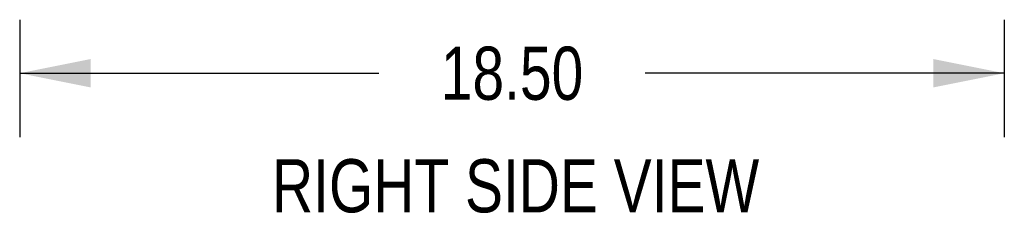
# Model space of a CAD drawing. Header units: inches. Extents: x 0 to 227, y 0 to 147.
# Tile 198 of 247: x 124.35 to 142.85, y 42.09 to 45.73. Entities that reach past the tile are written whole.
import ezdxf

# ---------------------------------------------------------------- set-up
doc = ezdxf.new("R2010")
doc.units = ezdxf.units.IN
doc.header["$LTSCALE"] = 12.466667
doc.header["$MEASUREMENT"] = 0
doc.layers.get('0').update_dxf_attribs({"linetype": 'CONTINUOUS'})
doc.layers.add('DIMENSIONS', color=7, linetype='CONTINUOUS')
doc.styles.get("Standard").update_dxf_attribs({"font": 'txt', "width": 0.8})
doc.dimstyles.new('DIMSTYLE_2', dxfattribs={"dimtxt": 1, "dimasz": 1.333333, "dimexe": 0.09, "dimexo": 0.07, "dimgap": 0.0375, "dimtad": 0, "dimtih": 1, "dimtoh": 1, "dimzin": 4, "dimdsep": 46, "dimtxsty": 'Standard', "dimblk": '_FILLED', "dimblk1": '_FILLED', "dimblk2": '_FILLED', "dimcen": 0.09, "dimadec": 0, "dimazin": 0, "dimtfac": 1, "dimtofl": 0, "dimtmove": 0, "dimatfit": 3, "dimldrblk": '_FILLED', "dimfxl": 0, "dimtolj": 1, "dimtzin": 4, "dimarcsym": 0})

# ---------------------------------------------------------------- blocks, each defined once
blk = doc.blocks.new('_FILLED')
at = {"color": 0, "linetype": 'ByBlock'}
blk.add_solid([(0, 0), (-1, 0.2), (-1, -0.2)], dxfattribs=at)
blk = doc.blocks.new('*D14')
at = {"layer": 'DIMENSIONS', "color": 2, "linetype": 'Continuous'}
for p, q in [((124.353, 45.732), (124.353, 43.525)), ((142.853, 45.732), (142.853, 43.525)), ((124.353, 44.725), (131.103, 44.725)), ((142.853, 44.725), (136.103, 44.725))]:
    blk.add_line(p, q, dxfattribs=at)
at = {"layer": 'DIMENSIONS', "color": 2, "linetype": 'Continuous', "xscale": 1.3333333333, "yscale": 1.3333333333, "zscale": 1.3333333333, "rotation": 180}
blk.add_blockref('_FILLED', (124.353, 44.725), dxfattribs=at)
at = {"layer": 'DIMENSIONS', "color": 2, "linetype": 'Continuous', "xscale": 1.3333333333, "yscale": 1.3333333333, "zscale": 1.3333333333}
blk.add_blockref('_FILLED', (142.853, 44.725), dxfattribs=at)
at = {"layer": 'DIMENSIONS', "color": 2, "linetype": 'Continuous', "insert": (133.603, 45.225), "char_height": 1, "width": 4, "attachment_point": 2, "line_spacing_factor": 0.9}
blk.add_mtext('18.50', dxfattribs=at)

msp = doc.modelspace()

# ---------------------------------------------------------------- texts
at = {"layer": 'DIMENSIONS', "color": 2, "linetype": 'Continuous', "insert": (133.671, 43.109), "char_height": 1, "width": 12, "attachment_point": 2, "line_spacing_factor": 0.9}
msp.add_mtext('RIGHT SIDE VIEW', dxfattribs=at)

# ---------------------------------------------------------------- dimensions: what is measured, and where the dimension line sits
at = {"layer": 'DIMENSIONS', "color": 2, "linetype": 'Continuous'}
dim = msp.add_linear_dim(base=(124.353, 44.725), p1=(142.853, 43.455), p2=(124.353, 43.455), angle=180, dimstyle='DIMSTYLE_2', dxfattribs=at)
dim.commit()
dim.dimension.update_dxf_attribs({"geometry": '*D14', "text_midpoint": (133.603, 44.725), "dimtype": 160})

doc.saveas('drawing.dxf')
